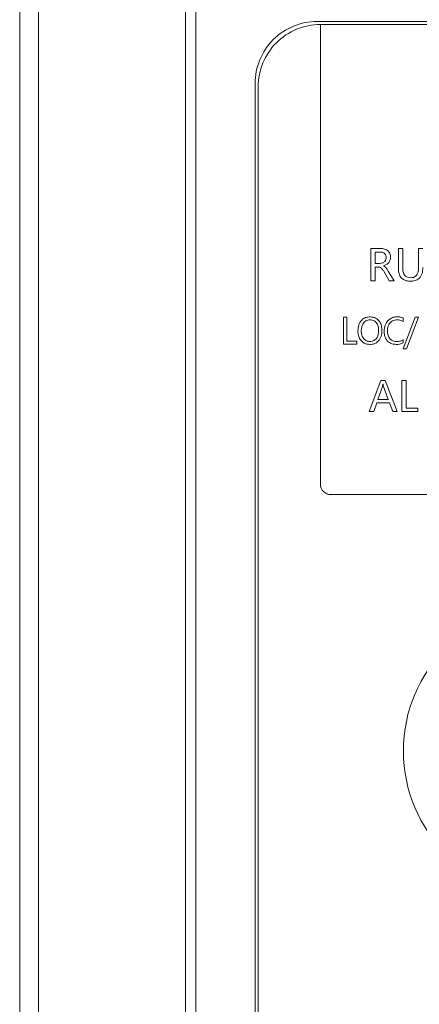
# Model space of a CAD drawing. Header units: millimetres. Extents: x -420 to 420, y -297 to 297.
# Tile 23 of 197: x -274 to -255, y -10 to 37. Entities that reach past the tile are written whole.
import ezdxf

# ---------------------------------------------------------------- set-up
doc = ezdxf.new("R2010")
doc.units = ezdxf.units.MM
doc.header["$MEASUREMENT"] = 0
doc.layers.add('layer 1', color=7, linetype='Continuous')

msp = doc.modelspace()

# ---------------------------------------------------------------- linework, layer by layer
at = {"layer": 'layer 1', "color": 7, "lineweight": 9}
for points, knots in [([(-241.6777, 1.8817), (-241.6777, 5.7656), (-244.8262, 8.9143), (-248.7102, 8.9143), (-248.7102, 8.9143), (-252.5942, 8.9143), (-255.7429, 5.7657), (-255.7429, 1.8817), (-255.7429, 1.8817), (-255.7429, -2.0023), (-252.5942, -5.1508), (-248.7102, -5.1508), (-248.7102, -5.1508), (-244.8262, -5.1511), (-241.6777, -2.0024), (-241.6777, 1.8816), (-241.6777, 118.4016), (-241.6777, -231.1523), (-241.6777, 1.8817)], [0, 0, 0, 0, 0.2, 0.2, 0.2, 0.2, 0.4, 0.4, 0.4, 0.4, 0.6, 0.6, 0.6, 0.6, 1, 1, 1, 1.0001, 1.0001, 1.0001, 1.0001]), ([(-259.9122, 37.1953), (-260.7115, 37.1953), (-261.4783, 36.8776), (-262.0435, 36.3125), (-262.0435, 36.3125), (-262.6086, 35.7472), (-262.9261, 34.9807), (-262.9261, 34.1813)], [0, 0, 0, 0, 0.3333333, 0.3333333, 0.3333333, 0.3333333, 1, 1, 1, 1]), ([(-259.7615, 37.0446), (-260.5608, 37.0446), (-261.3276, 36.7269), (-261.8928, 36.1618), (-261.8928, 36.1618), (-262.4579, 35.5965), (-262.7754, 34.83), (-262.7754, 34.0306)], [0, 0, 0, 0, 0.3333333, 0.3333333, 0.3333333, 0.3333333, 1, 1, 1, 1]), ([(-256.8816, 25.478), (-256.8369, 25.4819), (-256.7923, 25.4857), (-256.7516, 25.5013), (-256.7516, 25.5013), (-256.7108, 25.5171), (-256.6736, 25.5443), (-256.6444, 25.5783), (-256.6444, 25.5783), (-256.6218, 25.6051), (-256.6038, 25.636), (-256.5936, 25.6689), (-256.5936, 25.6689), (-256.5836, 25.7019), (-256.581, 25.7368), (-256.5785, 25.7718)], [0, 0, 0, 0, 0.2, 0.2, 0.2, 0.2, 0.4, 0.4, 0.4, 0.4, 0.6, 0.6, 0.6, 0.6, 1, 1, 1, 1]), ([(-256.5785, 25.7718), (-256.5824, 25.8146), (-256.5861, 25.8572), (-256.6036, 25.8948), (-256.6036, 25.8948), (-256.6209, 25.9323), (-256.6517, 25.9649), (-256.6874, 25.9874), (-256.6874, 25.9874), (-256.7158, 26.005), (-256.7475, 26.0166), (-256.7798, 26.0229), (-256.7798, 26.0229), (-256.8122, 26.0293), (-256.8454, 26.0308), (-256.8785, 26.0322)], [0, 0, 0, 0, 0.2, 0.2, 0.2, 0.2, 0.4, 0.4, 0.4, 0.4, 0.6, 0.6, 0.6, 0.6, 1, 1, 1, 1]), ([(-256.8512, 26.2043), (-256.7835, 26.2006), (-256.7159, 26.1967), (-256.6515, 26.1778), (-256.6515, 26.1778), (-256.5873, 26.159), (-256.5261, 26.1255), (-256.4779, 26.0779), (-256.4779, 26.0779), (-256.4399, 26.0407), (-256.4099, 25.9948), (-256.3929, 25.9454), (-256.3929, 25.9454), (-256.376, 25.8958), (-256.372, 25.8425), (-256.3681, 25.7893)], [0, 0, 0, 0, 0.2, 0.2, 0.2, 0.2, 0.4, 0.4, 0.4, 0.4, 0.6, 0.6, 0.6, 0.6, 1, 1, 1, 1]), ([(-256.3681, 25.7893), (-256.3724, 25.7342), (-256.3766, 25.6793), (-256.3943, 25.6277), (-256.3943, 25.6277), (-256.412, 25.5761), (-256.4434, 25.5278), (-256.4827, 25.4907), (-256.4827, 25.4907), (-256.5443, 25.4322), (-256.6262, 25.4011), (-256.7081, 25.3699)], [0, 0, 0, 0, 0.25, 0.25, 0.25, 0.25, 0.5, 0.5, 0.5, 0.5, 1, 1, 1, 1]), ([(-256.68, 25.0782), (-256.703, 25.116), (-256.7261, 25.1539), (-256.7528, 25.189), (-256.7528, 25.189), (-256.7703, 25.212), (-256.7891, 25.2335), (-256.8114, 25.2517), (-256.8114, 25.2517), (-256.8337, 25.2699), (-256.8593, 25.2847), (-256.8863, 25.2932), (-256.8863, 25.2932), (-256.9137, 25.3016), (-256.9424, 25.3038), (-256.9711, 25.3061)], [0, 0, 0, 0, 0.2, 0.2, 0.2, 0.2, 0.4, 0.4, 0.4, 0.4, 0.6, 0.6, 0.6, 0.6, 1, 1, 1, 1]), ([(-256.7081, 25.3649), (-256.6731, 25.3455), (-256.6382, 25.3259), (-256.6095, 25.299), (-256.6095, 25.299), (-256.591, 25.2815), (-256.5749, 25.261), (-256.5598, 25.2403), (-256.5598, 25.2403), (-256.5446, 25.2194), (-256.5301, 25.1983), (-256.5163, 25.1766), (-256.5163, 25.1766), (-256.5022, 25.1552), (-256.4889, 25.1333), (-256.4755, 25.1114)], [0, 0, 0, 0, 0.2, 0.2, 0.2, 0.2, 0.4, 0.4, 0.4, 0.4, 0.6, 0.6, 0.6, 0.6, 1, 1, 1, 1]), ([(-255.7759, 25.2606), (-255.773, 25.1955), (-255.7702, 25.1302), (-255.7545, 25.0665), (-255.7545, 25.0665), (-255.7392, 25.0035), (-255.7111, 24.9418), (-255.6668, 24.8941), (-255.6668, 24.8941), (-255.6316, 24.8567), (-255.5863, 24.8285), (-255.5383, 24.8123), (-255.5383, 24.8123), (-255.4899, 24.7964), (-255.4385, 24.7933), (-255.3868, 24.7901)], [0, 0, 0, 0, 0.2, 0.2, 0.2, 0.2, 0.4, 0.4, 0.4, 0.4, 0.6, 0.6, 0.6, 0.6, 1, 1, 1, 1]), ([(-254.8009, 25.2797), (-254.8057, 25.1836), (-254.8103, 25.0874), (-254.8375, 24.995), (-254.8375, 24.995), (-254.8644, 24.9034), (-254.9135, 24.8154), (-254.9843, 24.7515), (-254.9843, 24.7515), (-255.0404, 24.7012), (-255.1102, 24.6659), (-255.1824, 24.6462), (-255.1824, 24.6462), (-255.2552, 24.6263), (-255.3307, 24.6221), (-255.4063, 24.6178)], [0, 0, 0, 0, 0.2, 0.2, 0.2, 0.2, 0.4, 0.4, 0.4, 0.4, 0.6, 0.6, 0.6, 0.6, 1, 1, 1, 1]), ([(-255.4063, 24.6178), (-255.4996, 24.6239), (-255.5927, 24.6299), (-255.6775, 24.6647), (-255.6775, 24.6647), (-255.7614, 24.6992), (-255.8369, 24.7617), (-255.8873, 24.8385), (-255.8873, 24.8385), (-255.9276, 24.8993), (-255.952, 24.969), (-255.966, 25.0402), (-255.966, 25.0402), (-255.9798, 25.1115), (-255.9828, 25.1839), (-255.986, 25.2564)], [0, 0, 0, 0, 0.2, 0.2, 0.2, 0.2, 0.4, 0.4, 0.4, 0.4, 0.6, 0.6, 0.6, 0.6, 1, 1, 1, 1]), ([(-255.3868, 24.7901), (-255.3448, 24.7923), (-255.3027, 24.7947), (-255.2621, 24.8054), (-255.2621, 24.8054), (-255.2215, 24.8158), (-255.1824, 24.8343), (-255.1495, 24.8604), (-255.1495, 24.8604), (-255.1165, 24.8866), (-255.0895, 24.9204), (-255.0698, 24.957), (-255.0698, 24.957), (-255.0234, 25.043), (-255.0173, 25.1443), (-255.0113, 25.2458)], [0, 0, 0, 0, 0.2, 0.2, 0.2, 0.2, 0.4, 0.4, 0.4, 0.4, 0.6, 0.6, 0.6, 0.6, 1, 1, 1, 1]), ([(-257.9467, 22.2105), (-257.9405, 22.3064), (-257.9344, 22.4024), (-257.9061, 22.4932), (-257.9061, 22.4932), (-257.8782, 22.5836), (-257.8281, 22.669), (-257.7602, 22.7371), (-257.7602, 22.7371), (-257.7069, 22.7908), (-257.6422, 22.8338), (-257.5724, 22.8582), (-257.5724, 22.8582), (-257.5022, 22.8828), (-257.4266, 22.8888), (-257.3511, 22.8949)], [0, 0, 0, 0, 0.2, 0.2, 0.2, 0.2, 0.4, 0.4, 0.4, 0.4, 0.6, 0.6, 0.6, 0.6, 1, 1, 1, 1]), ([(-257.3511, 22.8949), (-257.2594, 22.884), (-257.1678, 22.8733), (-257.0883, 22.8338), (-257.0883, 22.8338), (-257.009, 22.7943), (-256.9414, 22.7262), (-256.8918, 22.6494), (-256.8918, 22.6494), (-256.8524, 22.5886), (-256.8243, 22.5223), (-256.808, 22.4534), (-256.808, 22.4534), (-256.7919, 22.3845), (-256.7879, 22.313), (-256.7839, 22.2413)], [0, 0, 0, 0, 0.2, 0.2, 0.2, 0.2, 0.4, 0.4, 0.4, 0.4, 0.6, 0.6, 0.6, 0.6, 1, 1, 1, 1]), ([(-256.6772, 22.2012), (-256.6697, 22.3001), (-256.6621, 22.3991), (-256.63, 22.4907), (-256.63, 22.4907), (-256.5976, 22.5824), (-256.5408, 22.6668), (-256.4684, 22.7347), (-256.4684, 22.7347), (-256.4116, 22.7882), (-256.345, 22.8314), (-256.273, 22.8565), (-256.273, 22.8565), (-256.2008, 22.8813), (-256.1233, 22.8881), (-256.0457, 22.8949)], [0, 0, 0, 0, 0.2, 0.2, 0.2, 0.2, 0.4, 0.4, 0.4, 0.4, 0.6, 0.6, 0.6, 0.6, 1, 1, 1, 1]), ([(-256.0457, 22.8949), (-255.9894, 22.8934), (-255.9334, 22.892), (-255.8791, 22.881), (-255.8791, 22.881), (-255.8365, 22.8723), (-255.7949, 22.8577), (-255.7535, 22.8431)], [0, 0, 0, 0, 0.3333333, 0.3333333, 0.3333333, 0.3333333, 1, 1, 1, 1]), ([(-257.36, 22.7514), (-257.4313, 22.7415), (-257.5027, 22.7315), (-257.5637, 22.6983), (-257.5637, 22.6983), (-257.625, 22.6652), (-257.6762, 22.6088), (-257.7102, 22.5464), (-257.7102, 22.5464), (-257.7638, 22.4488), (-257.7755, 22.3366), (-257.7873, 22.2245)], [0, 0, 0, 0, 0.25, 0.25, 0.25, 0.25, 0.5, 0.5, 0.5, 0.5, 1, 1, 1, 1]), ([(-256.9432, 22.2221), (-256.9466, 22.2935), (-256.95, 22.3646), (-256.9675, 22.4335), (-256.9675, 22.4335), (-256.9847, 22.5021), (-257.0158, 22.5684), (-257.0622, 22.6228), (-257.0622, 22.6228), (-257.0987, 22.6654), (-257.1449, 22.7009), (-257.1962, 22.7213), (-257.1962, 22.7213), (-257.2475, 22.7415), (-257.3037, 22.7464), (-257.36, 22.7514)], [0, 0, 0, 0, 0.2, 0.2, 0.2, 0.2, 0.4, 0.4, 0.4, 0.4, 0.6, 0.6, 0.6, 0.6, 1, 1, 1, 1]), ([(-256.047, 22.7514), (-256.1228, 22.7425), (-256.1986, 22.7335), (-256.2649, 22.7014), (-256.2649, 22.7014), (-256.3312, 22.6692), (-256.388, 22.6137), (-256.4295, 22.5502), (-256.4295, 22.5502), (-256.4622, 22.5002), (-256.4853, 22.445), (-256.4986, 22.3877), (-256.4986, 22.3877), (-256.5117, 22.3305), (-256.5149, 22.2712), (-256.5178, 22.2119)], [0, 0, 0, 0, 0.2, 0.2, 0.2, 0.2, 0.4, 0.4, 0.4, 0.4, 0.6, 0.6, 0.6, 0.6, 1, 1, 1, 1]), ([(-255.7535, 22.6678), (-255.8051, 22.6949), (-255.8569, 22.7218), (-255.9123, 22.7355), (-255.9123, 22.7355), (-255.9556, 22.7464), (-256.0015, 22.749), (-256.047, 22.7514)], [0, 0, 0, 0, 0.3333333, 0.3333333, 0.3333333, 0.3333333, 1, 1, 1, 1]), ([(-257.3708, 21.5568), (-257.4631, 21.5671), (-257.5555, 21.5774), (-257.6361, 21.6163), (-257.6361, 21.6163), (-257.7166, 21.6553), (-257.7856, 21.723), (-257.8362, 21.7999), (-257.8362, 21.7999), (-257.8763, 21.8607), (-257.9053, 21.9274), (-257.9218, 21.9967), (-257.9218, 21.9967), (-257.9385, 22.0662), (-257.9424, 22.1384), (-257.9467, 22.2105)], [0, 0, 0, 0, 0.2, 0.2, 0.2, 0.2, 0.4, 0.4, 0.4, 0.4, 0.6, 0.6, 0.6, 0.6, 1, 1, 1, 1]), ([(-257.7873, 22.2245), (-257.7832, 22.1542), (-257.7789, 22.0837), (-257.7602, 22.0166), (-257.7602, 22.0166), (-257.7416, 21.9496), (-257.7086, 21.8857), (-257.6622, 21.8319), (-257.6622, 21.8319), (-257.626, 21.7897), (-257.5814, 21.7537), (-257.5316, 21.7327), (-257.5316, 21.7327), (-257.4815, 21.7118), (-257.4261, 21.706), (-257.3707, 21.7003)], [0, 0, 0, 0, 0.2, 0.2, 0.2, 0.2, 0.4, 0.4, 0.4, 0.4, 0.6, 0.6, 0.6, 0.6, 1, 1, 1, 1]), ([(-256.7839, 22.2413), (-256.79, 22.146), (-256.7958, 22.0507), (-256.8233, 21.9603), (-256.8233, 21.9603), (-256.8506, 21.8706), (-256.8994, 21.7853), (-256.9662, 21.717), (-256.9662, 21.717), (-257.0188, 21.6631), (-257.0822, 21.6195), (-257.1514, 21.5947), (-257.1514, 21.5947), (-257.2207, 21.5695), (-257.2959, 21.5633), (-257.3708, 21.5568)], [0, 0, 0, 0, 0.2, 0.2, 0.2, 0.2, 0.4, 0.4, 0.4, 0.4, 0.6, 0.6, 0.6, 0.6, 1, 1, 1, 1]), ([(-257.3707, 21.7003), (-257.2987, 21.7083), (-257.2268, 21.7164), (-257.1644, 21.7483), (-257.1644, 21.7483), (-257.1024, 21.7802), (-257.0501, 21.8359), (-257.0158, 21.8981), (-257.0158, 21.8981), (-256.9617, 21.9957), (-256.9524, 22.1088), (-256.9432, 22.2221)], [0, 0, 0, 0, 0.25, 0.25, 0.25, 0.25, 0.5, 0.5, 0.5, 0.5, 1, 1, 1, 1]), ([(-256.0951, 21.5568), (-256.1873, 21.5665), (-256.2796, 21.576), (-256.361, 21.6135), (-256.361, 21.6135), (-256.4421, 21.6509), (-256.5127, 21.7164), (-256.5647, 21.7923), (-256.5647, 21.7923), (-256.6058, 21.8522), (-256.6352, 21.9187), (-256.652, 21.9878), (-256.652, 21.9878), (-256.669, 22.0572), (-256.6729, 22.1293), (-256.6772, 22.2012)], [0, 0, 0, 0, 0.2, 0.2, 0.2, 0.2, 0.4, 0.4, 0.4, 0.4, 0.6, 0.6, 0.6, 0.6, 1, 1, 1, 1]), ([(-256.5178, 22.2119), (-256.5132, 22.1406), (-256.5086, 22.069), (-256.4875, 22.0016), (-256.4875, 22.0016), (-256.4665, 21.9344), (-256.4291, 21.8711), (-256.3786, 21.8203), (-256.3786, 21.8203), (-256.3391, 21.7801), (-256.2914, 21.7476), (-256.2395, 21.7289), (-256.2395, 21.7289), (-256.1875, 21.71), (-256.1315, 21.7051), (-256.0752, 21.7003)], [0, 0, 0, 0, 0.2, 0.2, 0.2, 0.2, 0.4, 0.4, 0.4, 0.4, 0.6, 0.6, 0.6, 0.6, 1, 1, 1, 1]), ([(-255.7535, 21.6404), (-255.8142, 21.6123), (-255.8751, 21.5842), (-255.9392, 21.5707), (-255.9392, 21.5707), (-255.9898, 21.56), (-256.0424, 21.5585), (-256.0951, 21.5568)], [0, 0, 0, 0, 0.3333333, 0.3333333, 0.3333333, 0.3333333, 1, 1, 1, 1]), ([(-256.0752, 21.7003), (-256.0117, 21.7037), (-255.9485, 21.7072), (-255.8887, 21.7248), (-255.8887, 21.7248), (-255.8421, 21.7387), (-255.7978, 21.7612), (-255.7535, 21.7839)], [0, 0, 0, 0, 0.3333333, 0.3333333, 0.3333333, 0.3333333, 1, 1, 1, 1]), ([(-256.7358, 19.631), (-256.7389, 19.6108), (-256.7421, 19.5908), (-256.7467, 19.571), (-256.7467, 19.571), (-256.7506, 19.5558), (-256.7552, 19.5405), (-256.7599, 19.5252)], [0, 0, 0, 0, 0.3333333, 0.3333333, 0.3333333, 0.3333333, 1, 1, 1, 1]), ([(-256.7076, 19.5252), (-256.713, 19.5447), (-256.7181, 19.5642), (-256.7222, 19.5841), (-256.7222, 19.5841), (-256.7256, 19.5996), (-256.7283, 19.6152), (-256.7309, 19.631)], [0, 0, 0, 0, 0.3333333, 0.3333333, 0.3333333, 0.3333333, 1, 1, 1, 1]), ([(-259.7615, 14.7915), (-259.7615, 14.6581), (-259.7086, 14.5305), (-259.6144, 14.4363), (-259.6144, 14.4363), (-259.5202, 14.342), (-259.3923, 14.2892), (-259.2591, 14.2892)], [0, 0, 0, 0, 0.3333333, 0.3333333, 0.3333333, 0.3333333, 1, 1, 1, 1])]:
    msp.add_open_spline(points, degree=3, knots=knots, dxfattribs=at)
for points in [[(-273.412, 40.0565), (-273.412, 40.0565), (-273.412, -125.7075), (-273.412, -125.7075)], [(-266.2918, -125.7094), (-266.2918, -125.7094), (-266.2918, 40.0585), (-266.2918, 40.0585)], [(-265.7894, 40.0585), (-265.7894, 40.0585), (-265.7894, -125.7094), (-265.7894, -125.7094)], [(-274.3289, -125.207), (-274.3289, -125.207), (-274.3289, 39.5563), (-274.3289, 39.5563)], [(-205.3594, 37.1953), (-205.3594, 37.1953), (-259.9122, 37.1953), (-259.9122, 37.1953)], [(-259.7615, 37.0446), (-259.7615, 37.0446), (-259.7615, 26.1441), (-259.7615, 26.1441)], [(-205.5101, 37.0446), (-205.5101, 37.0446), (-259.7615, 37.0446), (-259.7615, 37.0446)], [(-262.9261, 34.1813), (-262.9261, 34.1813), (-262.9261, -22.3807), (-262.9261, -22.3807)], [(-262.7754, 34.0306), (-262.7754, 34.0306), (-262.7754, -22.23), (-262.7754, -22.23)], [(-259.7615, 26.1441), (-259.7615, 26.1441), (-259.7615, 16.8009), (-259.7615, 16.8009)], [(-257.3238, 26.2043), (-257.3238, 26.2043), (-256.8512, 26.2043), (-256.8512, 26.2043)], [(-257.3238, 24.6372), (-257.3238, 24.6372), (-257.3238, 26.2043), (-257.3238, 26.2043)], [(-257.1136, 26.0322), (-257.1136, 26.0322), (-257.1136, 25.478), (-257.1136, 25.478)], [(-256.8785, 26.0322), (-256.8785, 26.0322), (-257.1136, 26.0322), (-257.1136, 26.0322)], [(-255.986, 26.2043), (-255.986, 26.2043), (-255.7759, 26.2043), (-255.7759, 26.2043)], [(-255.986, 25.2564), (-255.986, 25.2564), (-255.986, 26.2043), (-255.986, 26.2043)], [(-255.7759, 26.2043), (-255.7759, 26.2043), (-255.7759, 25.2606), (-255.7759, 25.2606)], [(-255.0113, 25.2458), (-255.0113, 25.2458), (-255.0113, 26.2043), (-255.0113, 26.2043)], [(-255.0113, 26.2043), (-255.0113, 26.2043), (-254.8009, 26.2043), (-254.8009, 26.2043)], [(-257.1136, 25.478), (-257.1136, 25.478), (-256.8816, 25.478), (-256.8816, 25.478)], [(-257.1136, 25.3061), (-257.1136, 25.3061), (-257.1136, 24.6372), (-257.1136, 24.6372)], [(-256.9711, 25.3061), (-256.9711, 25.3061), (-257.1136, 25.3061), (-257.1136, 25.3061)], [(-256.7081, 25.3699), (-256.7081, 25.3699), (-256.7081, 25.3649), (-256.7081, 25.3649)], [(-256.4256, 24.6372), (-256.4256, 24.6372), (-256.68, 25.0782), (-256.68, 25.0782)], [(-256.4755, 25.1114), (-256.4755, 25.1114), (-256.1962, 24.6372), (-256.1962, 24.6372)], [(-257.1136, 24.6372), (-257.1136, 24.6372), (-257.3238, 24.6372), (-257.3238, 24.6372)], [(-256.1962, 24.6372), (-256.1962, 24.6372), (-256.4256, 24.6372), (-256.4256, 24.6372)], [(-258.6427, 22.879), (-258.6427, 22.879), (-258.4834, 22.879), (-258.4834, 22.879)], [(-258.6427, 21.5729), (-258.6427, 21.5729), (-258.6427, 22.879), (-258.6427, 22.879)], [(-258.4834, 22.879), (-258.4834, 22.879), (-258.4834, 21.7162), (-258.4834, 21.7162)], [(-255.7582, 21.3499), (-255.7582, 21.3499), (-255.1688, 22.879), (-255.1688, 22.879)], [(-255.0097, 22.879), (-255.0097, 22.879), (-255.599, 21.3499), (-255.599, 21.3499)], [(-255.1688, 22.879), (-255.1688, 22.879), (-255.0097, 22.879), (-255.0097, 22.879)], [(-255.7535, 22.8431), (-255.7535, 22.8431), (-255.7535, 22.6678), (-255.7535, 22.6678)], [(-258.0056, 21.5729), (-258.0056, 21.5729), (-258.6427, 21.5729), (-258.6427, 21.5729)], [(-258.4834, 21.7162), (-258.4834, 21.7162), (-258.0056, 21.7162), (-258.0056, 21.7162)], [(-258.0056, 21.7162), (-258.0056, 21.7162), (-258.0056, 21.5729), (-258.0056, 21.5729)], [(-255.7535, 21.7839), (-255.7535, 21.7839), (-255.7535, 21.6404), (-255.7535, 21.6404)], [(-255.599, 21.3499), (-255.599, 21.3499), (-255.7582, 21.3499), (-255.7582, 21.3499)], [(-257.3999, 18.3078), (-257.3999, 18.3078), (-256.8303, 19.8148), (-256.8303, 19.8148)], [(-256.8303, 19.8148), (-256.8303, 19.8148), (-256.6282, 19.8148), (-256.6282, 19.8148)], [(-256.7309, 19.631), (-256.7309, 19.631), (-256.7358, 19.631), (-256.7358, 19.631)], [(-256.6282, 19.8148), (-256.6282, 19.8148), (-256.0401, 18.3078), (-256.0401, 18.3078)], [(-255.8194, 19.8148), (-255.8194, 19.8148), (-255.6173, 19.8148), (-255.6173, 19.8148)], [(-255.8194, 18.3078), (-255.8194, 18.3078), (-255.8194, 19.8148), (-255.8194, 19.8148)], [(-255.6173, 19.8148), (-255.6173, 19.8148), (-255.6173, 18.4732), (-255.6173, 18.4732)], [(-256.7599, 19.5252), (-256.7599, 19.5252), (-256.9848, 18.8957), (-256.9848, 18.8957)], [(-256.4806, 18.8957), (-256.4806, 18.8957), (-256.7076, 19.5252), (-256.7076, 19.5252)], [(-257.0357, 18.7304), (-257.0357, 18.7304), (-257.1794, 18.3078), (-257.1794, 18.3078)], [(-256.413, 18.7304), (-256.413, 18.7304), (-257.0357, 18.7304), (-257.0357, 18.7304)], [(-256.9848, 18.8957), (-256.9848, 18.8957), (-256.4806, 18.8957), (-256.4806, 18.8957)], [(-256.2604, 18.3078), (-256.2604, 18.3078), (-256.413, 18.7304), (-256.413, 18.7304)], [(-257.1794, 18.3078), (-257.1794, 18.3078), (-257.3999, 18.3078), (-257.3999, 18.3078)], [(-256.0401, 18.3078), (-256.0401, 18.3078), (-256.2604, 18.3078), (-256.2604, 18.3078)], [(-255.0477, 18.3078), (-255.0477, 18.3078), (-255.8194, 18.3078), (-255.8194, 18.3078)], [(-255.6173, 18.4732), (-255.6173, 18.4732), (-255.0477, 18.4732), (-255.0477, 18.4732)], [(-255.0477, 18.4732), (-255.0477, 18.4732), (-255.0477, 18.3078), (-255.0477, 18.3078)], [(-259.7615, 16.8009), (-259.7615, 16.8009), (-259.7615, 14.7915), (-259.7615, 14.7915)], [(-259.2591, 14.2892), (-259.2591, 14.2892), (-206.0125, 14.2892), (-206.0125, 14.2892)]]:
    msp.add_open_spline(points, degree=3, dxfattribs=at)

doc.saveas('drawing.dxf')
